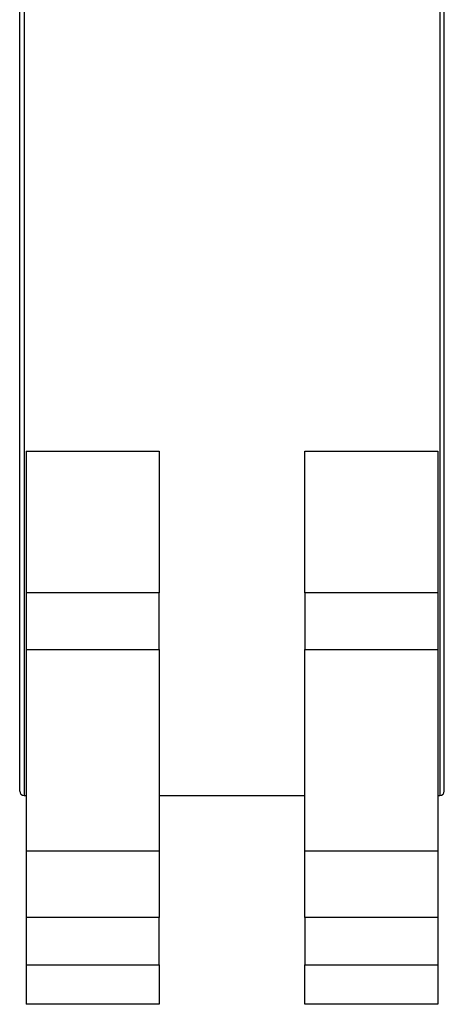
# Model space of a CAD drawing. Header units: millimetres. Extents: x 757 to 3489, y -202 to 2655.
# Tile 1 of 39: x 930 to 1026, y 651 to 874. Entities that reach past the tile are written whole.
import ezdxf

# ---------------------------------------------------------------- set-up
doc = ezdxf.new("R2010")
doc.units = ezdxf.units.MM

msp = doc.modelspace()

# ---------------------------------------------------------------- linework, layer by layer
at = {"color": 7, "linetype": 'Continuous', "lineweight": 25}
for p, q in [((930.23, 699.64), (930.23, 908.64)), ((1026.23, 699.64), (1026.23, 908.64)), ((931.73, 776.47), (961.73, 776.47)), ((931.73, 776.47), (931.73, 744.44)), ((961.73, 776.47), (961.73, 744.44)), ((994.73, 776.47), (1024.73, 776.47)), ((994.73, 744.44), (994.73, 776.47)), ((1024.73, 776.47), (1024.73, 744.44)), ((961.73, 744.44), (931.73, 744.44)), ((931.73, 744.44), (931.73, 731.61)), ((961.73, 731.61), (961.73, 744.44)), ((1024.73, 744.44), (994.73, 744.44)), ((994.73, 744.44), (994.73, 731.61)), ((1024.73, 744.44), (1024.73, 731.61)), ((931.73, 731.61), (961.73, 731.61)), ((931.73, 731.61), (931.73, 686.09)), ((961.73, 731.61), (961.73, 686.09)), ((994.73, 731.61), (1024.73, 731.61)), ((994.73, 686.09), (994.73, 731.61)), ((1024.73, 731.61), (1024.73, 686.09)), ((931.23, 698.64), (931.73, 698.64)), ((961.73, 698.64), (994.73, 698.64)), ((1024.73, 698.64), (1025.23, 698.64)), ((961.73, 686.09), (931.73, 686.09)), ((931.73, 686.09), (931.73, 671.07)), ((961.73, 686.09), (961.73, 671.07)), ((1024.73, 686.09), (994.73, 686.09)), ((994.73, 671.07), (994.73, 686.09)), ((1024.73, 686.09), (1024.73, 671.07)), ((961.73, 671.07), (931.73, 671.07)), ((931.73, 671.07), (931.73, 660.4)), ((961.73, 660.4), (961.73, 671.07)), ((994.73, 671.07), (994.73, 660.4)), ((1024.73, 671.07), (994.73, 671.07)), ((1024.73, 671.07), (1024.73, 660.4)), ((931.73, 660.4), (961.73, 660.4)), ((931.73, 660.4), (931.73, 651.46)), ((961.73, 660.4), (961.73, 651.46)), ((994.73, 660.4), (1024.73, 660.4)), ((994.73, 651.46), (994.73, 660.4)), ((1024.73, 660.4), (1024.73, 651.46)), ((961.73, 651.46), (931.73, 651.46)), ((1024.73, 651.46), (994.73, 651.46))]:
    msp.add_line(p, q, dxfattribs=at)
at = {"color": 8, "linetype": 'Continuous', "lineweight": 25}
for p, q in [((931.23, 908.64), (931.23, 698.64)), ((1025.23, 908.64), (1025.23, 698.64))]:
    msp.add_line(p, q, dxfattribs=at)
at = {"color": 7, "linetype": 'Continuous', "lineweight": 25}
for centre, start, end in [((931.23, 699.64), 180, 270), ((1025.23, 699.64), 270, 0)]:
    msp.add_arc(centre, 1, start, end, dxfattribs=at)

doc.saveas('drawing.dxf')
